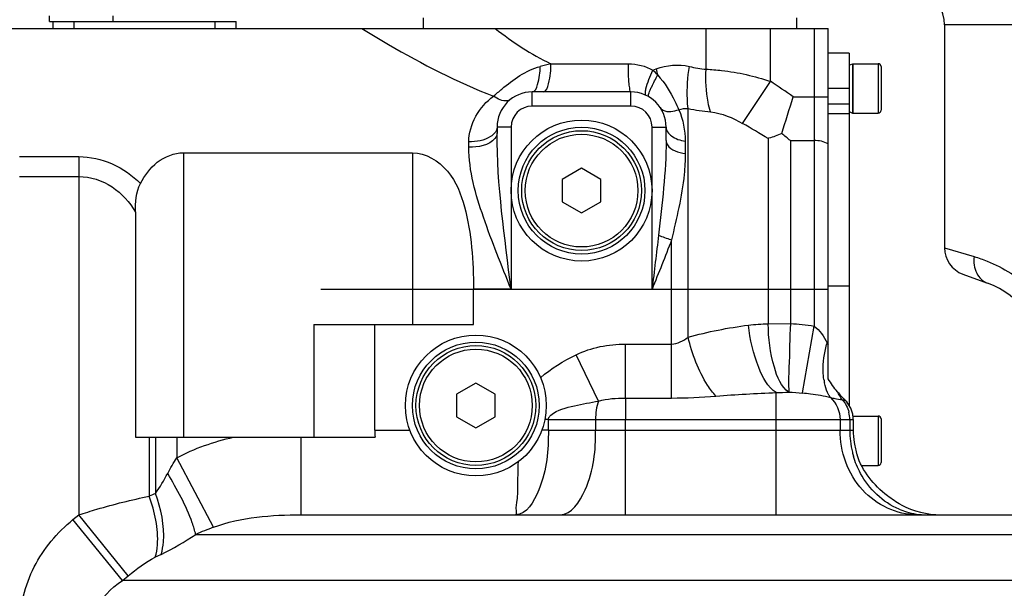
# Model space of a CAD drawing. Header units: millimetres. Extents: x 0 to 11890, y 0 to 8410.
# Tile 49 of 86: x 8192 to 8331, y 2606 to 2687. Entities that reach past the tile are written whole.
import ezdxf

# ---------------------------------------------------------------- set-up
doc = ezdxf.new("R2010")
doc.units = ezdxf.units.MM
doc.header["$LTSCALE"] = 653.95
doc.linetypes.add('CENTER', pattern=[0.6, 0.375, -0.075, 0.075, -0.075])
doc.layers.get('0').update_dxf_attribs({"linetype": 'CONTINUOUS'})
for name, color, linetype in [('204101000043_DXF_AXIS', 7, 'CONTINUOUS'), ('304102000043DXF_CONTINUOUS_LINE', 7, 'CONTINUOUS'), ('304103000171DXF_CONTINUOUS_LINE', 7, 'CONTINUOUS'), ('304105000003DXF_CONTINUOUS_LINE', 7, 'CONTINUOUS'), ('304105000008DXF_CONTINUOUS_LINE', 7, 'CONTINUOUS'), ('304105000016DXF_CONTINUOUS_LINE', 7, 'CONTINUOUS'), ('501023000016DXF_CONTINUOUS_LINE', 7, 'CONTINUOUS'), ('504001000007DXF_CONTINUOUS_LINE', 7, 'CONTINUOUS'), ('604006000001DXF_CONTINUOUS_LINE', 7, 'CONTINUOUS'), ('604007000003DXF_CONTINUOUS_LINE', 7, 'CONTINUOUS'), ('626001000003DXF_CONTINUOUS_LINE', 7, 'CONTINUOUS'), ('R70-2000运动范围_DXF_DIMENSION', 7, 'CONTINUOUS')]:
    doc.layers.add(name, color=color, linetype=linetype)
doc.styles.get("Standard").update_dxf_attribs({"font": 'txt', "width": 0.7})
doc.dimstyles.new('DIMSTYLE_3', dxfattribs={"dimtxt": 100, "dimasz": 60, "dimexe": 2, "dimexo": 0.2, "dimtad": 1, "dimdsep": 46, "dimtxsty": 'Standard', "dimblk": '_FILLED', "dimblk1": '_FILLED', "dimblk2": '_FILLED', "dimcen": 0.09, "dimclrt": 5, "dimazin": 2, "dimtp": 0.01, "dimtm": 0.01, "dimtfac": 1, "dimtofl": 0, "dimtmove": 0, "dimatfit": 3, "dimldrblk": '_FILLED', "dimfxl": 0, "dimtolj": 1, "dimarcsym": 0})

# ---------------------------------------------------------------- blocks, each defined once
blk = doc.blocks.new('_FILLED')
at = {"color": 0, "linetype": 'ByBlock'}
blk.add_solid([(0, 0), (-1, 0.1667), (-1, -0.1667)], dxfattribs=at)
blk = doc.blocks.new('*D8')
at = {"layer": 'R70-2000运动范围_DXF_DIMENSION', "color": 2, "linetype": 'Continuous'}
for p, q in [((7155.44, 2648.42), (8327.14, 3151.96)), ((7687.07, 2876.89), (7155.44, 2648.42)), ((7687.07, 2876.89), (7687.07, 2876.89))]:
    blk.add_line(p, q, dxfattribs=at)
at = {"layer": 'R70-2000运动范围_DXF_DIMENSION', "color": 2, "linetype": 'Continuous', "xscale": 60, "yscale": 60, "zscale": 60, "rotation": 203.2557065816}
blk.add_blockref('_FILLED', (7687.07, 2876.89), dxfattribs=at)
blk = doc.blocks.new('*D9')
at = {"layer": 'R70-2000运动范围_DXF_DIMENSION', "color": 2, "linetype": 'Continuous'}
for p, q in [((7155.44, 2648.42), (9690.99, 2977.4)), ((9150.71, 2907.3), (7155.44, 2648.42)), ((9150.71, 2907.3), (9150.71, 2907.3))]:
    blk.add_line(p, q, dxfattribs=at)
at = {"layer": 'R70-2000运动范围_DXF_DIMENSION', "color": 2, "linetype": 'Continuous', "xscale": 60, "yscale": 60, "zscale": 60, "rotation": 187.3919185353}
blk.add_blockref('_FILLED', (9150.71, 2907.3), dxfattribs=at)

msp = doc.modelspace()

# ---------------------------------------------------------------- linework, layer by layer
at = {"layer": '204101000043_DXF_AXIS', "color": 7, "linetype": 'CENTER'}
msp.add_line((7155.437, 2648.422), (8599.718, 2648.422), dxfattribs=at)
at = {"layer": '304102000043DXF_CONTINUOUS_LINE', "color": 9, "linetype": 'Continuous'}
for p, q in [((8341.885, 2685.922), (8322.937, 2685.922)), ((8322.937, 2654.319), (8327.16, 2653.055))]:
    msp.add_line(p, q, dxfattribs=at)
at = {"layer": '304102000043DXF_CONTINUOUS_LINE', "color": 7, "linetype": 'Continuous'}
for p, q in [((8322.937, 2685.922), (8322.937, 2654.292)), ((8325.569, 2650.56), (8329.041, 2649.296))]:
    msp.add_line(p, q, dxfattribs=at)
for centre, radius, start, end in [((8316.937, 2685.922), 6, 0, 60.4667), ((8326.937, 2654.319), 4, 180.00051, 250), ((8324.937, 2638.02), 12, 0.00112, 70.00347)]:
    msp.add_arc(centre, radius, start, end, dxfattribs=at)
at = {"layer": '304102000043DXF_CONTINUOUS_LINE', "color": 9, "linetype": 'Continuous'}
for points, knots in [([(8327.16, 2653.055), (8327.063, 2652.268), (8327.221, 2650.695), (8328.393, 2649.532), (8329.041, 2649.296)], [0, 0, 0, 0, 0.5344928, 1, 1, 1, 1]), ([(8327.16, 2653.055), (8327.783, 2652.869), (8330.74, 2651.843), (8333.499, 2650.143), (8335.289, 2648.423)], [0, 0, 0, 0, 0.2074189, 1, 1, 1, 1])]:
    msp.add_open_spline(points, degree=3, knots=knots, dxfattribs=at)
at = {"layer": '304103000171DXF_CONTINUOUS_LINE', "color": 7, "linetype": 'Continuous'}
for p, q in [((8180.437, 2685.422), (8306.437, 2685.422)), ((8306.437, 2673.348), (8306.437, 2685.422)), ((8278.437, 2676.422), (8264.437, 2676.422)), ((8259.437, 2671.422), (8259.437, 2670.603)), ((8283.437, 2669.519), (8283.437, 2671.422)), ((8214.937, 2667.787), (8247.437, 2667.787)), ((8208.117, 2659.363), (8208.117, 2627.422)), ((8306.437, 2635.687), (8306.437, 2650.759)), ((8256.098, 2643.422), (8256.098, 2648.422)), ((8233.437, 2643.422), (8256.098, 2643.422)), ((8242.098, 2628.422), (8242.098, 2643.422)), ((8309.995, 2629.922), (8309.995, 2628.422)), ((8208.117, 2627.422), (8242.121, 2627.422)), ((8231.655, 2616.422), (8336.304, 2616.422))]:
    msp.add_line(p, q, dxfattribs=at)
at = {"layer": '304103000171DXF_CONTINUOUS_LINE', "color": 9, "linetype": 'Continuous'}
for p, q in [((8289.116, 2679.64), (8289.116, 2685.422)), ((8298.235, 2677.925), (8298.235, 2685.422)), ((8304.437, 2685.422), (8304.437, 2643.186)), ((8267.085, 2680.422), (8278.084, 2680.422)), ((8281.561, 2679.514), (8282.014, 2679.677)), ((8294.296, 2671.952), (8298.235, 2677.925)), ((8264.437, 2674.422), (8264.437, 2676.422)), ((8278.437, 2674.422), (8278.437, 2676.422)), ((8301.49, 2675.731), (8306.437, 2675.731)), ((8278.437, 2674.422), (8264.437, 2674.422)), ((8286.569, 2641.61), (8286.569, 2674.07)), ((8261.437, 2671.422), (8259.437, 2671.422)), ((8261.437, 2671.422), (8261.437, 2648.422)), ((8281.437, 2671.422), (8283.437, 2671.422)), ((8281.437, 2648.422), (8281.437, 2671.422)), ((8255.437, 2668.587), (8255.437, 2669.331)), ((8286.145, 2669.419), (8286.145, 2667.682)), ((8297.928, 2669.798), (8297.928, 2643.534)), ((8301.079, 2669.524), (8304.437, 2669.524)), ((8301.079, 2669.524), (8301.079, 2643.547)), ((8214.937, 2667.787), (8214.937, 2627.422)), ((8247.437, 2667.787), (8247.437, 2643.422)), ((8191.657, 2667.246), (8200.078, 2667.246)), ((8200.078, 2667.246), (8200.078, 2616.403)), ((8191.659, 2664.422), (8200.078, 2664.422)), ((8284.206, 2632.986), (8284.206, 2655.411)), ((8261.437, 2648.422), (8256.098, 2648.422)), ((8281.437, 2648.422), (8306.437, 2648.422)), ((8233.437, 2643.422), (8233.437, 2627.422)), ((8297.928, 2643.535), (8301.079, 2643.546)), ((8302.797, 2633.712), (8304.437, 2643.186)), ((8277.654, 2640.646), (8284.206, 2640.646)), ((8277.654, 2632.986), (8277.654, 2640.646)), ((8306.286, 2640.84), (8306.437, 2640.539)), ((8273.845, 2632.551), (8270.66, 2639.125)), ((8277.656, 2632.986), (8284.206, 2632.986)), ((8299.067, 2616.422), (8299.066, 2633.752)), ((8266.724, 2629.922), (8266.235, 2629.922)), ((8266.724, 2629.922), (8309.995, 2629.922)), ((8266.724, 2628.422), (8266.724, 2629.922)), ((8273.428, 2629.922), (8273.428, 2628.422)), ((8277.654, 2616.422), (8277.654, 2629.922)), ((8308.13, 2629.922), (8308.13, 2628.422)), ((8309.5, 2629.922), (8309.5, 2628.422)), ((8210.078, 2627.422), (8210.078, 2619.038)), ((8210.973, 2627.422), (8210.973, 2619.46)), ((8213.973, 2627.422), (8213.973, 2624.503)), ((8231.655, 2616.422), (8231.655, 2627.422)), ((8242.098, 2628.422), (8247.07, 2628.422)), ((8266.724, 2628.422), (8309.995, 2628.422)), ((8219.192, 2614.641), (8213.973, 2624.503)), ((8199.255, 2615.735), (8200.078, 2616.403)), ((8207.088, 2607.747), (8200.078, 2616.403)), ((8206.286, 2607.079), (8199.255, 2615.735)), ((8216.669, 2613.638), (8350.339, 2613.636)), ((8206.286, 2607.079), (8207.088, 2607.747)), ((8357.17, 2607.079), (8206.286, 2607.079))]:
    msp.add_line(p, q, dxfattribs=at)
at = {"layer": '304103000171DXF_CONTINUOUS_LINE', "color": 7, "linetype": 'Continuous'}
for centre in [(8271.437, 2662.422), (8256.437, 2631.922)]:
    msp.add_circle(centre, 10, dxfattribs=at)
at = {"layer": '304103000171DXF_CONTINUOUS_LINE', "color": 9, "linetype": 'Continuous'}
for centre, radius, start, end in [((8321.432, 2461.521), 225.547, 103.94286, 104.34102), ((8270.298, 2667.678), 16.338, 42.97214, 46.42092), ((8327.651, 2691.866), 47.237, 194.95283, 196.03913), ((8197.119, 2524.473), 183.773, 55.3935, 56.6174), ((8264.437, 2671.422), 3, 90, 180), ((8278.437, 2671.422), 3, 0, 90), ((8293.523, 2708.524), 35.148, 258.58821, 263.81538), ((8164.55, 2448.969), 257.983, 58.86863, 59.80637), ((8321.448, 2636.493), 15.773, 164.00202, 165.00884), ((8313.774, 2636.819), 8.037, 188.65525, 192.10424), ((8313.408, 2664.474), 32.125, 258.08028, 259.18519), ((8305.094, 2629.921), 4.407, 0.01041, 13.59103), ((8322.717, 2628.424), 13.217, 180.00849, 193.59996), ((8322.408, 2628.359), 12.901, 193.63908, 196.33124), ((8258.028, 2518.51), 111.377, 114.99131, 115.50039), ((8320.439, 2626.563), 10.149, 247.15891, 253.52499), ((8320.39, 2626.409), 9.987, 253.54798, 269.9218), ((8241.995, 2553.642), 65.121, 110.49717, 112.88532), ((8260.479, 2512.381), 109.816, 116.33112, 116.82321)]:
    msp.add_arc(centre, radius, start, end, dxfattribs=at)
at = {"layer": '304103000171DXF_CONTINUOUS_LINE', "color": 7, "linetype": 'Continuous'}
for centre, radius, start, end in [((8264.437, 2671.422), 5, 90, 179.99028), ((8278.437, 2671.422), 5, 0, 90), ((7300.036, 2987.825), 1048.958, 342.392342, 342.690792), ((8324.431, 2647.844), 21.755, 219.97843, 222.08868), ((8321.69, 2645.366), 18.06, 222.08506, 224.72737), ((8306.125, 2629.902), 3.874, 18.27532, 27.24632), ((8306.193, 2629.928), 3.802, 9.06421, 18.21265), ((8306.159, 2629.922), 3.836, 0.00535, 9.0782), ((8263.069, 2628.425), 20.971, 180.00623, 182.73937), ((8321.508, 2628.425), 11.513, 180.01165, 188.82272), ((8321.644, 2628.45), 11.651, 188.84321, 197.62441), ((8322.437, 2628.422), 12, 241.86028, 270)]:
    msp.add_arc(centre, radius, start, end, dxfattribs=at)
at = {"layer": '304103000171DXF_CONTINUOUS_LINE', "color": 9, "linetype": 'Continuous'}
for points, knots in [([(8240.237, 2685.422), (8241.494, 2684.657), (8247.519, 2681.074), (8253.77, 2677.803), (8258.941, 2675.81)], [0, 0, 0, 0, 0.2099112, 1, 1, 1, 1]), ([(8265.972, 2676.422), (8266.443, 2676.422), (8266.998, 2678.309), (8267.086, 2679.473), (8267.086, 2680.422)], [0, 0, 0, 0, 0.3314557, 1, 1, 1, 1]), ([(8278.437, 2676.422), (8278.326, 2676.422), (8278.286, 2677.01), (8278.073, 2678.101), (8278.084, 2679.479), (8278.084, 2680.422)], [0, 0, 0, 0, 0.0824897, 0.2990851, 1, 1, 1, 1]), ([(8264.437, 2676.422), (8264.867, 2676.422), (8265.451, 2678.088), (8265.542, 2679.172), (8265.566, 2680.039)], [0, 0, 0, 0, 0.3311075, 1, 1, 1, 1]), ([(8280.505, 2676.278), (8280.507, 2676.468), (8280.71, 2677.597), (8281.16, 2678.654), (8281.561, 2679.514)], [0, 0, 0, 0, 0.1665312, 1, 1, 1, 1]), ([(8286.569, 2674.07), (8286.51, 2674.517), (8286.347, 2676.506), (8286.501, 2678.513), (8286.741, 2680.036)], [0, 0, 0, 0, 0.2262739, 1, 1, 1, 1]), ([(8289.736, 2673.58), (8289.603, 2674.03), (8289.134, 2676.014), (8289.035, 2678.075), (8289.116, 2679.64)], [0, 0, 0, 0, 0.2304168, 1, 1, 1, 1]), ([(8289.116, 2679.64), (8289.852, 2679.615), (8292.944, 2679.375), (8295.992, 2678.666), (8298.235, 2677.925)], [0, 0, 0, 0, 0.2377075, 1, 1, 1, 1]), ([(8281.191, 2676.69), (8281.253, 2676.844), (8281.573, 2677.569), (8281.945, 2678.269), (8282.253, 2678.815)], [0, 0, 0, 0, 0.2089874, 1, 1, 1, 1]), ([(8282.253, 2678.814), (8283.242, 2677.717), (8284.261, 2676.048), (8285.057, 2674.303), (8285.238, 2673.899)], [0, 0, 0, 0, 0.7693676, 1, 1, 1, 1]), ([(8280.626, 2675.918), (8280.581, 2675.94), (8280.507, 2676.067), (8280.504, 2676.198), (8280.505, 2676.278)], [0, 0, 0, 0, 0.3860133, 1, 1, 1, 1]), ([(8280.991, 2675.721), (8280.96, 2675.739), (8280.882, 2676.118), (8281.077, 2676.411), (8281.191, 2676.69)], [0, 0, 0, 0, 0.1050965, 1, 1, 1, 1]), ([(8261.384, 2675.382), (8261.251, 2675.279), (8260.413, 2674.95), (8259.512, 2675.419), (8258.942, 2675.812)], [0, 0, 0, 0, 0.1960328, 1, 1, 1, 1]), ([(8282.598, 2674.195), (8282.696, 2674.047), (8283.453, 2673.44), (8284.528, 2673.665), (8285.238, 2673.898)], [0, 0, 0, 0, 0.1916604, 1, 1, 1, 1]), ([(8259.133, 2670.622), (8258.967, 2670.413), (8257.913, 2669.562), (8256.499, 2669.331), (8255.437, 2669.331)], [0, 0, 0, 0, 0.2009513, 1, 1, 1, 1]), ([(8259.437, 2670.603), (8259.437, 2670.327), (8258.672, 2668.8), (8256.737, 2668.587), (8255.437, 2668.587)], [0, 0, 0, 0, 0.1754171, 1, 1, 1, 1]), ([(8259.437, 2671.422), (8259.437, 2671.284), (8259.379, 2670.993), (8259.227, 2670.741), (8259.133, 2670.622)], [0, 0, 0, 0, 0.477078, 1, 1, 1, 1]), ([(8283.437, 2669.519), (8283.437, 2669.311), (8283.884, 2668.18), (8285.222, 2667.835), (8286.145, 2667.682)], [0, 0, 0, 0, 0.1815845, 1, 1, 1, 1]), ([(8283.775, 2670.571), (8283.894, 2670.428), (8284.563, 2669.829), (8285.453, 2669.544), (8286.145, 2669.419)], [0, 0, 0, 0, 0.2093529, 1, 1, 1, 1]), ([(8261.437, 2648.422), (8260.065, 2651.801), (8257.451, 2658.28), (8255.437, 2665.198), (8255.437, 2668.587)], [0, 0, 0, 0, 0.5183007, 1, 1, 1, 1]), ([(8286.145, 2667.682), (8286.145, 2666.693), (8285.927, 2662.54), (8284.9, 2658.494), (8284.206, 2655.411)], [0, 0, 0, 0, 0.2383304, 1, 1, 1, 1]), ([(8200.078, 2664.422), (8201.727, 2664.422), (8205.069, 2663.345), (8207.283, 2660.763), (8208.117, 2659.363)], [0, 0, 0, 0, 0.5028035, 1, 1, 1, 1]), ([(8299.067, 2633.752), (8297.853, 2634.535), (8296.121, 2637.903), (8295.351, 2641.274), (8295.127, 2643.327)], [0, 0, 0, 0, 0.4115853, 1, 1, 1, 1]), ([(8300.873, 2633.808), (8299.733, 2634.563), (8298.362, 2638.12), (8297.957, 2641.452), (8297.927, 2643.535)], [0, 0, 0, 0, 0.3963691, 1, 1, 1, 1]), ([(8301.079, 2643.546), (8300.987, 2641.478), (8300.936, 2638.237), (8300.766, 2634.98), (8300.873, 2633.808)], [0, 0, 0, 0, 0.6375254, 1, 1, 1, 1]), ([(8290.508, 2633.262), (8290.068, 2633.734), (8288.232, 2636.245), (8287.138, 2639.228), (8286.569, 2641.61)], [0, 0, 0, 0, 0.2085114, 1, 1, 1, 1]), ([(8305.829, 2635.609), (8305.771, 2635.988), (8305.631, 2637.652), (8305.88, 2639.333), (8306.212, 2640.573)], [0, 0, 0, 0, 0.2297684, 1, 1, 1, 1]), ([(8277.656, 2632.986), (8277.656, 2632.777), (8277.652, 2631.755), (8277.654, 2630.734), (8277.654, 2629.922)], [0, 0, 0, 0, 0.2052789, 1, 1, 1, 1]), ([(8302.797, 2633.712), (8303.176, 2633.68), (8304.513, 2633.545), (8305.851, 2633.328), (8306.773, 2633.042)], [0, 0, 0, 0, 0.282614, 1, 1, 1, 1]), ([(8306.774, 2633.042), (8306.696, 2633.155), (8306.548, 2633.393), (8306.42, 2633.643), (8306.361, 2633.773)], [0, 0, 0, 0, 0.4907218, 1, 1, 1, 1]), ([(8267.099, 2630.576), (8268.017, 2631.329), (8270.429, 2631.898), (8272.693, 2632.369), (8273.845, 2632.552)], [0, 0, 0, 0, 0.5044448, 1, 1, 1, 1]), ([(8308.44, 2632.749), (8308.513, 2632.734), (8308.653, 2632.704), (8308.793, 2632.672), (8308.859, 2632.656)], [0, 0, 0, 0, 0.5257713, 1, 1, 1, 1]), ([(8266.724, 2629.922), (8266.724, 2629.979), (8266.739, 2630.09), (8266.782, 2630.195), (8266.808, 2630.243)], [0, 0, 0, 0, 0.504605, 1, 1, 1, 1]), ([(8266.808, 2630.243), (8266.843, 2630.306), (8266.932, 2630.427), (8267.041, 2630.528), (8267.099, 2630.576)], [0, 0, 0, 0, 0.4863186, 1, 1, 1, 1]), ([(8266.724, 2628.426), (8266.724, 2625.559), (8266.483, 2621.49), (8263.662, 2616.426), (8262.054, 2616.422)], [0, 0, 0, 0, 0.6406937, 1, 1, 1, 1]), ([(8268.357, 2616.422), (8270.03, 2616.422), (8273.15, 2621.316), (8273.428, 2625.551), (8273.428, 2628.422)], [0, 0, 0, 0, 0.3682464, 1, 1, 1, 1]), ([(8319.005, 2616.422), (8316.187, 2616.422), (8310.19, 2619.272), (8308.13, 2625.401), (8308.13, 2628.422)], [0, 0, 0, 0, 0.4826444, 1, 1, 1, 1]), ([(8316.5, 2617.21), (8314.205, 2618.176), (8311.531, 2620.757), (8310.275, 2623.888), (8310.028, 2624.731)], [0, 0, 0, 0, 0.7392619, 1, 1, 1, 1]), ([(8262.054, 2616.422), (8262.235, 2616.426), (8262.102, 2617.497), (8262.404, 2618.635), (8262.38, 2621.157), (8262.45, 2622.922), (8262.465, 2623.943)], [0, 0, 0, 0, 0.0717228, 0.2752285, 0.5938127, 1, 1, 1, 1]), ([(8216.666, 2613.636), (8216.554, 2614.193), (8215.572, 2617.233), (8214.034, 2620.048), (8212.697, 2622.293)], [0, 0, 0, 0, 0.1787507, 1, 1, 1, 1]), ([(8200.078, 2616.403), (8200.933, 2616.68), (8204.226, 2617.7), (8207.574, 2618.559), (8210.078, 2619.038)], [0, 0, 0, 0, 0.2605044, 1, 1, 1, 1]), ([(8210.926, 2610.381), (8211.106, 2610.948), (8211.562, 2613.868), (8210.864, 2616.841), (8210.078, 2619.038)], [0, 0, 0, 0, 0.2030556, 1, 1, 1, 1]), ([(8211.77, 2610.803), (8211.95, 2611.371), (8212.415, 2614.287), (8211.742, 2617.261), (8210.973, 2619.46)], [0, 0, 0, 0, 0.2037702, 1, 1, 1, 1]), ([(8191.722, 2600.586), (8191.722, 2603.475), (8193.163, 2609.338), (8197.008, 2613.911), (8199.255, 2615.735)], [0, 0, 0, 0, 0.4995423, 1, 1, 1, 1]), ([(8202.132, 2600.586), (8202.132, 2601.269), (8202.572, 2603.928), (8204.617, 2606.05), (8206.286, 2607.079)], [0, 0, 0, 0, 0.2581924, 1, 1, 1, 1])]:
    msp.add_open_spline(points, degree=3, knots=knots, dxfattribs=at)
for points in [[(8259.194, 2685.422), (8261.649, 2683.506), (8264.261, 2681.733), (8267.085, 2680.422)], [(8278.084, 2680.422), (8279.282, 2680.423), (8280.512, 2680.093), (8281.561, 2679.514)], [(8282.014, 2679.677), (8283.493, 2680.232), (8285.206, 2680.413), (8286.741, 2680.036)], [(8260.12, 2676.828), (8261.74, 2678.176), (8263.524, 2679.516), (8265.566, 2680.039)], [(8286.741, 2680.036), (8287.52, 2679.845), (8288.316, 2679.71), (8289.116, 2679.64)], [(8258.941, 2675.81), (8259.329, 2676.155), (8259.721, 2676.495), (8260.12, 2676.828)], [(8255.437, 2669.331), (8255.436, 2671.786), (8256.931, 2674.4), (8258.941, 2675.81)], [(8285.238, 2673.899), (8285.664, 2674.034), (8286.123, 2674.104), (8286.569, 2674.07)], [(8285.238, 2673.899), (8285.865, 2672.511), (8286.145, 2670.943), (8286.145, 2669.419)], [(8289.736, 2673.58), (8291.341, 2673.407), (8292.901, 2672.764), (8294.296, 2671.952)], [(8261.437, 2648.422), (8260.53, 2655.79), (8259.437, 2663.18), (8259.437, 2670.603)], [(8283.437, 2671.422), (8283.437, 2671.117), (8283.58, 2670.806), (8283.775, 2670.571)], [(8283.437, 2669.519), (8283.437, 2665.035), (8282.867, 2660.566), (8282.36, 2656.11)], [(8306.437, 2669.05), (8305.838, 2669.383), (8305.122, 2669.524), (8304.437, 2669.524)], [(8200.078, 2667.246), (8203.262, 2667.246), (8206.625, 2665.72), (8208.832, 2663.425)], [(8282.36, 2656.11), (8282.068, 2653.546), (8281.753, 2650.984), (8281.437, 2648.422)], [(8284.206, 2655.411), (8283.325, 2653.065), (8282.38, 2650.744), (8281.437, 2648.422)], [(8282.36, 2656.11), (8282.93, 2655.863), (8283.507, 2655.62), (8284.111, 2655.477)], [(8286.569, 2641.61), (8289.369, 2642.402), (8292.242, 2642.955), (8295.127, 2643.327)], [(8295.127, 2643.327), (8296.056, 2643.447), (8296.992, 2643.51), (8297.928, 2643.534)], [(8301.079, 2643.547), (8302.203, 2643.489), (8303.328, 2643.378), (8304.437, 2643.186)], [(8304.437, 2643.186), (8305.233, 2642.587), (8305.841, 2641.731), (8306.286, 2640.84)], [(8284.206, 2640.646), (8285.056, 2640.647), (8285.889, 2641.099), (8286.569, 2641.61)], [(8270.66, 2639.125), (8272.806, 2640.166), (8275.268, 2640.647), (8277.654, 2640.646)], [(8265.628, 2635.863), (8267.112, 2637.202), (8268.861, 2638.253), (8270.66, 2639.125)], [(8306.361, 2633.773), (8306.161, 2634.206), (8306.016, 2634.667), (8305.916, 2635.134)], [(8273.845, 2632.552), (8275.077, 2632.894), (8276.377, 2632.986), (8277.656, 2632.986)], [(8284.206, 2632.986), (8286.309, 2632.987), (8288.412, 2633.092), (8290.508, 2633.262)], [(8290.508, 2633.262), (8293.357, 2633.492), (8296.211, 2633.647), (8299.066, 2633.752)], [(8299.066, 2633.752), (8299.669, 2633.783), (8300.273, 2633.8), (8300.877, 2633.808)], [(8300.877, 2633.808), (8301.509, 2633.792), (8302.148, 2633.792), (8302.771, 2633.681)], [(8306.773, 2633.042), (8307.622, 2632.29), (8308.13, 2631.056), (8308.13, 2629.922)], [(8307.38, 2632.92), (8307.732, 2632.853), (8308.085, 2632.794), (8308.44, 2632.749)], [(8308.44, 2632.75), (8308.183, 2633.101), (8307.956, 2633.477), (8307.76, 2633.866)], [(8273.845, 2632.552), (8273.538, 2631.719), (8273.428, 2630.81), (8273.428, 2629.922)], [(8308.44, 2632.749), (8308.665, 2632.5), (8308.859, 2632.219), (8309.015, 2631.921)], [(8309.015, 2631.921), (8309.174, 2631.617), (8309.296, 2631.291), (8309.377, 2630.957)], [(8213.973, 2624.503), (8216.502, 2625.842), (8219.253, 2626.798), (8222.046, 2627.422)], [(8266.724, 2628.422), (8266.418, 2628.422), (8266.112, 2628.426), (8265.806, 2628.426)], [(8212.697, 2622.293), (8213.098, 2623.043), (8213.52, 2623.783), (8213.973, 2624.503)], [(8210.973, 2619.46), (8211.618, 2620.358), (8212.176, 2621.318), (8212.697, 2622.293)], [(8219.192, 2614.641), (8223.125, 2616.104), (8227.459, 2616.422), (8231.655, 2616.422)], [(8211.769, 2610.803), (8213.461, 2611.64), (8215.091, 2612.603), (8216.669, 2613.638)], [(8207.088, 2607.747), (8208.28, 2608.739), (8209.541, 2609.681), (8210.926, 2610.381)]]:
    msp.add_open_spline(points, degree=3, dxfattribs=at)
at = {"layer": '304103000171DXF_CONTINUOUS_LINE', "color": 7, "linetype": 'Continuous'}
for points in [[(8299.851, 2670.518), (8299.244, 2670.263), (8298.636, 2669.988), (8297.991, 2669.861)], [(8301.079, 2669.524), (8300.66, 2669.847), (8300.24, 2670.173), (8299.857, 2670.538)], [(8208.117, 2659.363), (8208.117, 2660.738), (8208.193, 2662.208), (8208.832, 2663.425)], [(8307.76, 2633.866), (8307.278, 2634.441), (8306.842, 2635.055), (8306.437, 2635.687)], [(8309.57, 2631.675), (8309.385, 2632.035), (8309.143, 2632.37), (8308.859, 2632.656)]]:
    msp.add_open_spline(points, degree=3, dxfattribs=at)
for points, knots in [([(8208.832, 2663.425), (8209.427, 2664.559), (8210.981, 2666.739), (8213.619, 2667.787), (8214.937, 2667.787)], [0, 0, 0, 0, 0.4927959, 1, 1, 1, 1]), ([(8247.437, 2667.787), (8249.31, 2667.787), (8252.997, 2665.492), (8255.03, 2660.066), (8255.948, 2654.335), (8256.098, 2650.405), (8256.098, 2648.422)], [0, 0, 0, 0, 0.2442375, 0.4884268, 0.7413954, 1, 1, 1, 1]), ([(8316.778, 2617.841), (8316.1, 2618.203), (8313.442, 2619.941), (8311.271, 2622.621), (8310.54, 2624.922)], [0, 0, 0, 0, 0.2415044, 1, 1, 1, 1])]:
    msp.add_open_spline(points, degree=3, knots=knots, dxfattribs=at)
at = {"layer": '304105000003DXF_CONTINUOUS_LINE', "color": 7, "linetype": 'Continuous'}
for p, q in [((8196.437, 2685.422), (8196.437, 2686.422)), ((8202.478, 2686.422), (8222.437, 2686.422)), ((8222.437, 2685.422), (8222.437, 2686.422))]:
    msp.add_line(p, q, dxfattribs=at)
at = {"layer": '304105000003DXF_CONTINUOUS_LINE', "color": 9, "linetype": 'Continuous'}
for p, q in [((8199.437, 2685.422), (8199.437, 2686.422)), ((8219.437, 2685.422), (8219.437, 2686.422))]:
    msp.add_line(p, q, dxfattribs=at)
at = {"layer": '304105000008DXF_CONTINUOUS_LINE', "color": 7, "linetype": 'Continuous'}
for p, q in [((8248.937, 2686.922), (8248.937, 2685.422)), ((8301.937, 2686.922), (8301.937, 2685.422))]:
    msp.add_line(p, q, dxfattribs=at)
at = {"layer": '304105000016DXF_CONTINUOUS_LINE', "color": 7, "linetype": 'Continuous'}
for p, q in [((8309.437, 2681.922), (8306.437, 2681.922)), ((8309.437, 2681.922), (8309.437, 2631.893)), ((8306.437, 2650.759), (8306.437, 2673.427)), ((8306.437, 2648.922), (8309.437, 2648.922))]:
    msp.add_line(p, q, dxfattribs=at)
at = {"layer": '304105000016DXF_CONTINUOUS_LINE', "color": 9, "linetype": 'Continuous'}
for p, q in [((8309.437, 2676.922), (8306.437, 2676.922)), ((8306.437, 2674.73), (8309.437, 2674.73)), ((8306.437, 2673.358), (8309.437, 2673.358))]:
    msp.add_line(p, q, dxfattribs=at)
at = {"layer": '501023000016DXF_CONTINUOUS_LINE', "color": 7, "linetype": 'Continuous'}
for p, q in [((8309.937, 2680.422), (8313.537, 2680.422)), ((8309.937, 2680.422), (8309.937, 2673.422)), ((8313.937, 2680.022), (8313.937, 2673.822)), ((8309.937, 2673.422), (8313.537, 2673.422)), ((8309.956, 2630.422), (8313.537, 2630.422)), ((8313.937, 2630.022), (8313.937, 2623.822)), ((8311.178, 2623.422), (8313.537, 2623.422))]:
    msp.add_line(p, q, dxfattribs=at)
at = {"layer": '501023000016DXF_CONTINUOUS_LINE', "color": 9, "linetype": 'Continuous'}
for p, q in [((8313.537, 2680.422), (8313.537, 2673.422)), ((8313.537, 2630.422), (8313.537, 2623.422))]:
    msp.add_line(p, q, dxfattribs=at)
at = {"layer": '501023000016DXF_CONTINUOUS_LINE', "color": 7, "linetype": 'Continuous'}
for centre, start, end in [((8313.537, 2680.022), 0, 90), ((8313.537, 2673.822), 270, 360), ((8313.537, 2630.022), 0, 90), ((8313.537, 2623.822), 270, 360)]:
    msp.add_arc(centre, 0.4, start, end, dxfattribs=at)
at = {"layer": '504001000007DXF_CONTINUOUS_LINE', "color": 7, "linetype": 'Continuous'}
for p, q in [((8195.937, 2686.422), (8195.937, 2687.222)), ((8195.937, 2686.422), (8202.478, 2686.422)), ((8204.937, 2686.422), (8204.937, 2687.222))]:
    msp.add_line(p, q, dxfattribs=at)
at = {"layer": '604006000001DXF_CONTINUOUS_LINE', "color": 7, "linetype": 'Continuous'}
for p, q in [((8309.437, 2680.204), (8309.887, 2680.422)), ((8309.887, 2680.422), (8309.887, 2673.422)), ((8309.887, 2680.422), (8309.937, 2680.319)), ((8309.437, 2673.641), (8309.887, 2673.422)), ((8309.887, 2673.422), (8309.937, 2673.526))]:
    msp.add_line(p, q, dxfattribs=at)
at = {"layer": '604007000003DXF_CONTINUOUS_LINE', "color": 7, "linetype": 'Continuous'}
for centre in [(8271.437, 2662.422), (8256.437, 2631.922)]:
    msp.add_circle(centre, 9, dxfattribs=at)
at = {"layer": '626001000003DXF_CONTINUOUS_LINE', "color": 7, "linetype": 'Continuous'}
for p, q in [((8271.437, 2665.598), (8268.687, 2664.01)), ((8274.187, 2664.01), (8271.437, 2665.598)), ((8268.687, 2664.01), (8268.687, 2660.835)), ((8274.187, 2660.835), (8274.187, 2664.01)), ((8268.687, 2660.835), (8271.437, 2659.247)), ((8271.437, 2659.247), (8274.187, 2660.835)), ((8256.437, 2635.098), (8253.687, 2633.51)), ((8259.187, 2633.51), (8256.437, 2635.098)), ((8253.687, 2633.51), (8253.687, 2630.335)), ((8259.187, 2630.335), (8259.187, 2633.51)), ((8253.687, 2630.335), (8256.437, 2628.747)), ((8256.437, 2628.747), (8259.187, 2630.335))]:
    msp.add_line(p, q, dxfattribs=at)
for centre in [(8271.437, 2662.422), (8256.437, 2631.922)]:
    msp.add_circle(centre, 8.5, dxfattribs=at)
at = {"layer": '626001000003DXF_CONTINUOUS_LINE', "color": 9, "linetype": 'Continuous'}
for centre in [(8271.437, 2662.422), (8256.437, 2631.922)]:
    msp.add_circle(centre, 8, dxfattribs=at)

# ---------------------------------------------------------------- dimensions: what is measured, and where the dimension line sits
at = {"layer": 'R70-2000运动范围_DXF_DIMENSION', "color": 2, "linetype": 'Continuous'}
for mpoint, picture, middle in [((7687.074, 2876.893), '*D8', (7867.079, 2981.461)), ((9150.713, 2907.298), '*D9', (9340.683, 2957.155))]:
    dim = msp.add_radius_dim(center=(7155.437, 2648.422), mpoint=mpoint, text='R<>', dimstyle='DIMSTYLE_3', override={"dimpost": '<>'}, dxfattribs=at)
    dim.commit()
    dim.dimension.update_dxf_attribs({"geometry": picture, "text_midpoint": middle, "dimtype": 164})

doc.saveas('drawing.dxf')
